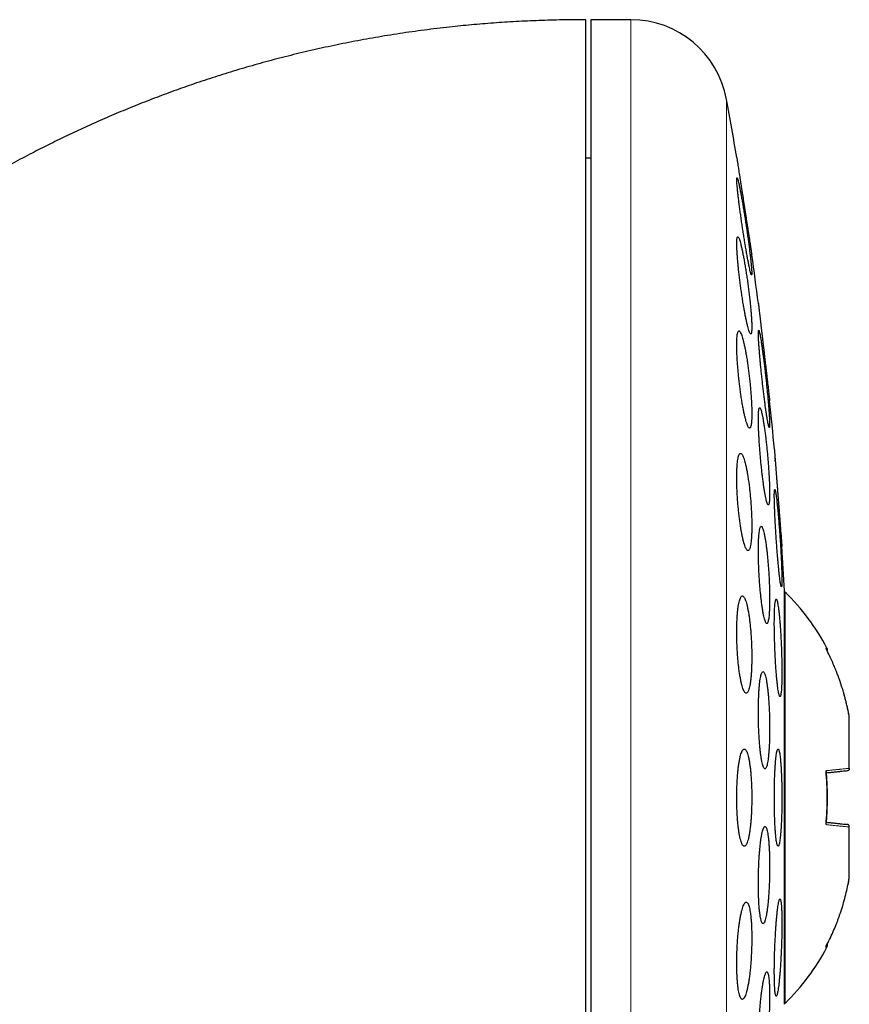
# Model space of a CAD drawing. Header units: millimetres. Extents: x 8 to 775, y 12 to 733.
# Tile 73 of 74: x 592 to 609, y 713 to 733. Entities that reach past the tile are written whole.
import ezdxf

# ---------------------------------------------------------------- set-up
doc = ezdxf.new("R2010")
doc.units = ezdxf.units.MM

msp = doc.modelspace()

# ---------------------------------------------------------------- linework, layer by layer
at = {"color": 7, "linetype": 'Continuous', "lineweight": 30}
for p, q in [((604.46, 733.199), (603.633, 733.199)), ((603.633, 733.199), (603.633, 701.199)), ((603.633, 730.349), (603.533, 730.349)), ((607.082, 727.357), (607.082, 727.362)), ((607.411, 724.357), (607.41, 724.362)), ((607.62, 712.949), (607.62, 721.449)), ((607.633, 721.43), (607.62, 721.418)), ((607.633, 712.967), (607.633, 721.43)), ((608.953, 718.854), (608.952, 718.856)), ((608.953, 718.854), (608.953, 718.855)), ((608.953, 717.802), (608.953, 718.854)), ((608.953, 717.799), (608.953, 717.802)), ((608.953, 716.595), (608.953, 716.598)), ((608.953, 715.544), (608.953, 716.595)), ((608.928, 715.414), (608.953, 715.541)), ((608.953, 715.542), (608.953, 715.544)), ((607.62, 712.979), (607.633, 712.967))]:
    msp.add_line(p, q, dxfattribs=at)
at = {"color": 252, "linetype": 'Continuous', "lineweight": 0}
for p, q in [((604.46, 701.199), (604.46, 733.199)), ((606.427, 702.838), (606.427, 731.56))]:
    msp.add_line(p, q, dxfattribs=at)
at = {"color": 7, "linetype": 'Continuous', "lineweight": 30}
for centre, radius, start, end in [((604.46, 731.199), 2, 10.3987, 90), ((528.17, 717.199), 79.564, 9.52332, 10.39867), ((528.17, 717.199), 79.564, 7.33922, 8.0659), ((528.17, 717.199), 79.564, 5.16579, 5.88928), ((528.17, 717.199), 79.564, 3.06198, 3.72116), ((604.335, 718.079), 4.702, 27.8372, 45.4484), ((604.335, 716.318), 4.702, 314.5516, 332.163)]:
    msp.add_arc(centre, radius, start, end, dxfattribs=at)
for points, knots in [([(603.533, 733.199), (603.371, 733.198), (603.049, 733.196), (602.569, 733.182), (602.098, 733.161), (601.634, 733.131), (601.178, 733.093), (600.703, 733.046), (600.212, 732.987), (599.703, 732.915), (599.206, 732.834), (598.715, 732.744), (598.231, 732.646), (597.754, 732.538), (597.288, 732.423), (596.832, 732.302), (596.385, 732.173), (595.949, 732.039), (595.523, 731.899), (595.107, 731.753), (594.701, 731.603), (594.304, 731.448), (593.916, 731.289), (593.54, 731.128), (593.175, 730.963), (592.821, 730.797), (592.475, 730.628), (592.117, 730.447), (591.748, 730.251), (591.369, 730.042), (591.001, 729.831), (590.644, 729.618), (590.298, 729.405), (589.955, 729.185), (589.616, 728.961), (589.281, 728.731), (588.958, 728.502), (588.647, 728.275), (588.346, 728.048), (588.056, 727.824), (587.778, 727.602), (587.505, 727.379), (587.24, 727.156), (586.981, 726.933), (586.733, 726.715), (586.496, 726.501), (586.269, 726.291), (586.053, 726.087), (585.846, 725.889), (585.65, 725.696), (585.463, 725.509), (585.281, 725.324), (585.1, 725.136), (584.918, 724.945), (584.736, 724.749), (584.552, 724.548), (584.365, 724.34), (584.174, 724.123), (583.968, 723.885), (583.748, 723.625), (583.513, 723.341), (583.274, 723.045), (583.032, 722.737), (582.785, 722.416), (582.535, 722.082), (582.29, 721.744), (582.049, 721.404), (581.812, 721.061), (581.574, 720.707), (581.335, 720.34), (581.094, 719.961), (580.852, 719.569), (580.61, 719.165), (580.367, 718.747), (580.124, 718.316), (579.881, 717.872), (579.64, 717.413), (579.403, 716.95), (579.173, 716.483), (578.949, 716.012), (578.726, 715.528), (578.506, 715.031), (578.295, 714.536), (578.093, 714.046), (577.9, 713.56), (577.71, 713.063), (577.523, 712.554), (577.341, 712.037), (577.163, 711.511), (576.991, 710.978), (576.822, 710.432), (576.657, 709.872), (576.495, 709.296), (576.338, 708.704), (576.186, 708.1), (576.04, 707.483), (575.9, 706.854), (575.767, 706.213), (575.646, 705.587), (575.536, 704.977), (575.437, 704.386), (575.345, 703.784), (575.258, 703.173), (575.179, 702.552), (575.106, 701.922), (575.04, 701.281), (574.984, 700.654), (574.937, 700.041), (574.897, 699.441), (574.865, 698.834), (574.839, 698.219), (574.82, 697.596), (574.809, 696.966), (574.807, 696.543), (574.806, 696.33)], [0, 0, 0, 0, 0.009367, 0.018585, 0.027658, 0.036589, 0.045384, 0.054044, 0.064084, 0.073949, 0.083642, 0.093169, 0.102724, 0.112116, 0.121347, 0.130422, 0.139344, 0.148117, 0.156744, 0.165208, 0.173533, 0.181719, 0.189769, 0.197685, 0.205331, 0.212851, 0.220246, 0.227518, 0.236015, 0.24434, 0.252494, 0.260479, 0.268295, 0.275944, 0.283936, 0.291738, 0.299349, 0.306771, 0.314003, 0.321045, 0.327897, 0.334558, 0.341332, 0.347897, 0.35425, 0.360393, 0.366324, 0.372043, 0.377548, 0.382839, 0.387915, 0.392801, 0.397792, 0.402968, 0.408021, 0.413241, 0.41863, 0.424188, 0.429917, 0.43676, 0.443834, 0.451142, 0.458686, 0.466467, 0.474489, 0.482752, 0.490542, 0.498539, 0.506745, 0.515163, 0.523795, 0.532642, 0.541707, 0.550993, 0.560501, 0.570234, 0.580194, 0.590385, 0.600206, 0.610237, 0.620478, 0.630933, 0.641604, 0.651472, 0.661521, 0.671753, 0.68217, 0.692774, 0.703372, 0.714154, 0.725121, 0.736275, 0.747852, 0.759627, 0.771603, 0.783782, 0.796166, 0.808756, 0.821554, 0.832926, 0.84446, 0.856159, 0.868023, 0.880054, 0.892253, 0.904622, 0.917162, 0.928569, 0.940117, 0.951806, 0.963638, 0.975614, 0.987734, 1, 1, 1, 1]), ([(603.533, 721.992), (603.533, 722.144), (603.533, 722.449), (603.533, 722.9), (603.533, 723.346), (603.533, 723.786), (603.533, 724.221), (603.533, 724.642), (603.533, 725.048), (603.533, 725.439), (603.533, 725.823), (603.533, 726.201), (603.533, 726.579), (603.533, 726.957), (603.533, 727.334), (603.533, 727.7), (603.533, 728.058), (603.533, 728.406), (603.533, 728.737), (603.533, 729.052), (603.533, 729.352), (603.533, 729.641), (603.533, 729.921), (603.533, 730.196), (603.533, 730.465), (603.533, 730.728), (603.533, 730.978), (603.533, 731.216), (603.533, 731.441), (603.533, 731.65), (603.533, 731.842), (603.533, 732.019), (603.533, 732.184), (603.533, 732.336), (603.533, 732.48), (603.533, 732.613), (603.533, 732.735), (603.533, 732.843), (603.533, 732.937), (603.533, 733.017), (603.533, 733.081), (603.533, 733.131), (603.533, 733.167), (603.533, 733.189), (603.533, 733.199), (603.533, 733.198), (603.533, 733.197)], [0, 0, 0, 0, 0.023724, 0.047411, 0.071081, 0.094756, 0.118457, 0.142192, 0.164539, 0.186862, 0.209179, 0.231507, 0.253865, 0.277593, 0.301282, 0.324952, 0.348626, 0.372324, 0.396057, 0.418404, 0.440727, 0.463043, 0.485372, 0.50773, 0.531458, 0.555147, 0.578817, 0.602491, 0.626188, 0.649922, 0.672269, 0.694592, 0.716908, 0.739237, 0.761595, 0.785323, 0.809012, 0.832682, 0.856355, 0.880053, 0.903784, 0.926128, 0.94845, 0.970767, 0.993098, 1, 1, 1, 1]), ([(606.637, 730.362), (606.637, 730.362), (606.637, 730.36), (606.639, 730.35), (606.642, 730.333), (606.645, 730.308), (606.65, 730.278), (606.656, 730.241), (606.662, 730.198), (606.67, 730.149), (606.678, 730.095), (606.688, 730.036), (606.698, 729.971), (606.708, 729.902), (606.719, 729.83), (606.731, 729.754), (606.743, 729.675), (606.756, 729.594), (606.769, 729.511), (606.782, 729.427), (606.795, 729.342), (606.808, 729.256), (606.821, 729.172), (606.834, 729.09), (606.847, 729.008), (606.859, 728.929), (606.87, 728.854), (606.881, 728.783), (606.892, 728.715), (606.902, 728.652), (606.91, 728.595), (606.918, 728.543), (606.926, 728.497), (606.932, 728.457), (606.937, 728.424), (606.941, 728.398), (606.944, 728.379), (606.946, 728.365), (606.946, 728.363), (606.946, 728.362)], [0, 0, 0, 0, 0.026074, 0.052148, 0.078983, 0.105819, 0.131892, 0.157965, 0.184788, 0.211611, 0.237824, 0.264038, 0.290997, 0.317956, 0.344464, 0.370971, 0.398233, 0.425495, 0.45228, 0.479065, 0.506619, 0.534173, 0.561097, 0.58802, 0.615728, 0.643437, 0.670295, 0.697154, 0.724806, 0.752458, 0.779076, 0.805693, 0.833101, 0.86051, 0.88682, 0.91313, 0.940218, 0.967306, 1, 1, 1, 1]), ([(606.642, 729.948), (606.641, 729.947), (606.638, 729.944), (606.637, 729.925), (606.637, 729.895), (606.639, 729.852), (606.643, 729.799), (606.649, 729.735), (606.657, 729.662), (606.666, 729.579), (606.677, 729.489), (606.689, 729.392), (606.703, 729.289), (606.718, 729.182), (606.733, 729.072), (606.75, 728.96), (606.767, 728.847), (606.784, 728.735), (606.802, 728.626), (606.819, 728.52), (606.837, 728.42), (606.853, 728.327), (606.869, 728.241), (606.884, 728.165), (606.897, 728.099), (606.909, 728.044), (606.92, 728.001), (606.929, 727.97), (606.936, 727.951), (606.942, 727.946), (606.945, 727.953), (606.947, 727.972), (606.946, 728.003), (606.944, 728.046), (606.94, 728.101), (606.934, 728.165), (606.926, 728.239), (606.917, 728.322), (606.906, 728.413), (606.893, 728.51), (606.88, 728.613), (606.865, 728.721), (606.849, 728.831), (606.833, 728.943), (606.816, 729.056), (606.798, 729.168), (606.781, 729.277), (606.763, 729.382), (606.746, 729.482), (606.729, 729.575), (606.714, 729.659), (606.699, 729.735), (606.685, 729.8), (606.673, 729.855), (606.663, 729.897), (606.654, 729.927), (606.647, 729.945), (606.644, 729.947), (606.642, 729.948)], [0, 0, 0, 0, 0.017577, 0.035211, 0.052788, 0.070365, 0.087998, 0.105575, 0.123173, 0.140828, 0.158427, 0.176171, 0.19397, 0.211715, 0.229663, 0.247667, 0.265616, 0.283741, 0.301922, 0.320047, 0.338241, 0.356494, 0.374688, 0.392813, 0.410997, 0.42912, 0.447066, 0.46507, 0.483015, 0.500754, 0.51855, 0.536289, 0.553885, 0.571538, 0.589134, 0.606712, 0.624345, 0.641924, 0.659613, 0.677357, 0.695047, 0.712929, 0.730867, 0.74875, 0.766826, 0.784959, 0.803035, 0.821222, 0.839467, 0.857654, 0.875816, 0.894036, 0.912198, 0.930208, 0.948277, 0.966287, 0.983144, 1, 1, 1, 1]), ([(606.658, 728.733), (606.655, 728.731), (606.65, 728.729), (606.644, 728.71), (606.639, 728.679), (606.637, 728.637), (606.637, 728.583), (606.638, 728.519), (606.642, 728.445), (606.647, 728.363), (606.654, 728.273), (606.663, 728.176), (606.673, 728.074), (606.685, 727.967), (606.698, 727.857), (606.713, 727.746), (606.728, 727.634), (606.744, 727.523), (606.761, 727.414), (606.778, 727.309), (606.796, 727.209), (606.813, 727.116), (606.831, 727.03), (606.847, 726.954), (606.864, 726.887), (606.879, 726.831), (606.893, 726.787), (606.905, 726.756), (606.917, 726.737), (606.926, 726.731), (606.934, 726.737), (606.94, 726.756), (606.944, 726.788), (606.946, 726.831), (606.947, 726.886), (606.945, 726.951), (606.941, 727.025), (606.936, 727.108), (606.929, 727.199), (606.92, 727.296), (606.91, 727.399), (606.898, 727.506), (606.884, 727.615), (606.87, 727.727), (606.855, 727.839), (606.838, 727.95), (606.821, 728.059), (606.804, 728.163), (606.787, 728.263), (606.769, 728.356), (606.752, 728.44), (606.735, 728.517), (606.719, 728.583), (606.704, 728.637), (606.69, 728.68), (606.677, 728.711), (606.667, 728.729), (606.661, 728.732), (606.658, 728.733)], [0, 0, 0, 0, 0.017619, 0.035293, 0.052911, 0.070533, 0.088211, 0.105833, 0.1234, 0.141024, 0.158592, 0.176214, 0.193891, 0.211513, 0.229299, 0.247141, 0.264928, 0.28292, 0.300969, 0.318961, 0.337112, 0.355321, 0.373472, 0.391663, 0.409913, 0.428103, 0.446196, 0.464347, 0.482439, 0.500339, 0.518296, 0.536195, 0.553895, 0.571651, 0.58935, 0.606931, 0.624568, 0.642148, 0.65974, 0.677388, 0.694981, 0.712707, 0.730489, 0.748216, 0.766144, 0.784128, 0.802056, 0.820166, 0.838333, 0.856443, 0.874637, 0.892889, 0.911082, 0.92922, 0.947417, 0.965554, 0.982777, 1, 1, 1, 1]), ([(606.946, 728.362), (606.946, 728.363), (606.946, 728.363), (606.945, 728.368), (606.945, 728.369)], [0, 0, 0, 0, 0.739037, 1, 1, 1, 1]), ([(607.082, 727.362), (607.082, 727.362), (607.082, 727.36), (607.083, 727.35), (607.085, 727.332), (607.088, 727.308), (607.092, 727.277), (607.096, 727.24), (607.101, 727.197), (607.107, 727.147), (607.113, 727.092), (607.12, 727.033), (607.127, 726.968), (607.135, 726.899), (607.144, 726.826), (607.153, 726.75), (607.162, 726.671), (607.171, 726.589), (607.181, 726.506), (607.191, 726.422), (607.201, 726.337), (607.21, 726.252), (607.22, 726.169), (607.23, 726.087), (607.239, 726.006), (607.248, 725.927), (607.257, 725.853), (607.265, 725.782), (607.273, 725.714), (607.28, 725.651), (607.287, 725.595), (607.293, 725.543), (607.298, 725.497), (607.302, 725.458), (607.306, 725.425), (607.309, 725.399), (607.312, 725.379), (607.313, 725.365), (607.313, 725.363), (607.314, 725.362)], [0, 0, 0, 0, 0.026243, 0.052486, 0.079493, 0.1065, 0.132742, 0.158984, 0.185984, 0.212984, 0.239307, 0.265629, 0.292707, 0.319785, 0.346274, 0.372764, 0.400014, 0.427264, 0.453909, 0.480555, 0.50797, 0.535385, 0.562107, 0.588829, 0.616329, 0.64383, 0.670514, 0.697199, 0.724667, 0.752134, 0.778683, 0.805232, 0.832563, 0.859893, 0.886269, 0.912645, 0.939795, 0.966946, 1, 1, 1, 1]), ([(606.682, 726.8), (606.678, 726.798), (606.671, 726.796), (606.661, 726.777), (606.652, 726.746), (606.645, 726.703), (606.641, 726.649), (606.638, 726.584), (606.637, 726.51), (606.638, 726.427), (606.64, 726.336), (606.645, 726.239), (606.652, 726.136), (606.66, 726.03), (606.67, 725.92), (606.681, 725.809), (606.694, 725.698), (606.708, 725.588), (606.723, 725.48), (606.739, 725.375), (606.756, 725.276), (606.773, 725.183), (606.79, 725.098), (606.808, 725.022), (606.825, 724.955), (606.842, 724.899), (606.858, 724.855), (606.874, 724.823), (606.888, 724.804), (606.901, 724.798), (606.913, 724.804), (606.923, 724.823), (606.932, 724.855), (606.938, 724.899), (606.943, 724.954), (606.946, 725.02), (606.947, 725.095), (606.946, 725.178), (606.943, 725.269), (606.938, 725.367), (606.931, 725.47), (606.923, 725.577), (606.913, 725.686), (606.902, 725.797), (606.889, 725.909), (606.875, 726.019), (606.86, 726.127), (606.844, 726.231), (606.827, 726.329), (606.81, 726.422), (606.792, 726.506), (606.775, 726.582), (606.757, 726.648), (606.74, 726.703), (606.724, 726.747), (606.709, 726.777), (606.695, 726.796), (606.686, 726.798), (606.682, 726.8)], [0, 0, 0, 0, 0.01773, 0.035517, 0.053246, 0.070982, 0.088776, 0.106512, 0.124131, 0.141808, 0.159427, 0.176995, 0.194619, 0.212188, 0.229839, 0.247546, 0.265198, 0.28303, 0.300918, 0.318752, 0.336787, 0.354879, 0.372915, 0.391087, 0.409317, 0.427489, 0.44567, 0.463909, 0.482088, 0.500143, 0.518256, 0.53631, 0.554161, 0.57207, 0.58992, 0.607583, 0.625303, 0.642965, 0.660536, 0.678163, 0.695735, 0.713348, 0.731016, 0.74863, 0.766399, 0.784224, 0.801994, 0.819968, 0.837998, 0.855972, 0.874112, 0.89231, 0.91045, 0.928644, 0.946896, 0.965088, 0.982544, 1, 1, 1, 1]), ([(607.089, 726.81), (607.087, 726.808), (607.085, 726.806), (607.082, 726.787), (607.081, 726.756), (607.082, 726.713), (607.084, 726.659), (607.087, 726.595), (607.092, 726.52), (607.098, 726.437), (607.106, 726.347), (607.114, 726.249), (607.124, 726.146), (607.134, 726.038), (607.145, 725.927), (607.157, 725.815), (607.17, 725.703), (607.183, 725.592), (607.196, 725.483), (607.209, 725.378), (607.222, 725.279), (607.234, 725.186), (607.247, 725.101), (607.258, 725.026), (607.269, 724.96), (607.279, 724.906), (607.288, 724.863), (607.295, 724.832), (607.302, 724.813), (607.307, 724.808), (607.311, 724.815), (607.313, 724.834), (607.314, 724.866), (607.313, 724.909), (607.311, 724.964), (607.308, 725.029), (607.303, 725.104), (607.297, 725.187), (607.289, 725.279), (607.281, 725.377), (607.271, 725.481), (607.26, 725.588), (607.249, 725.699), (607.237, 725.811), (607.225, 725.924), (607.212, 726.035), (607.199, 726.143), (607.186, 726.248), (607.173, 726.347), (607.16, 726.439), (607.148, 726.523), (607.136, 726.598), (607.125, 726.663), (607.116, 726.717), (607.107, 726.759), (607.099, 726.789), (607.093, 726.806), (607.09, 726.809), (607.089, 726.81)], [0, 0, 0, 0, 0.017711, 0.035478, 0.053189, 0.0709, 0.088668, 0.10638, 0.124089, 0.141855, 0.159564, 0.177341, 0.195174, 0.212952, 0.230841, 0.248786, 0.266676, 0.284673, 0.302727, 0.320724, 0.338778, 0.35689, 0.374944, 0.392978, 0.41107, 0.429103, 0.447049, 0.465052, 0.482997, 0.500824, 0.518709, 0.536537, 0.554271, 0.572061, 0.589795, 0.607498, 0.625258, 0.642962, 0.660711, 0.678517, 0.696267, 0.714119, 0.732027, 0.749879, 0.767845, 0.785868, 0.803834, 0.821878, 0.839979, 0.858023, 0.876072, 0.894179, 0.912227, 0.930206, 0.948243, 0.966222, 0.983111, 1, 1, 1, 1]), ([(607.305, 725.436), (607.305, 725.44), (607.304, 725.445), (607.303, 725.451), (607.303, 725.453)], [0, 0, 0, 0, 0.769945, 1, 1, 1, 1]), ([(607.314, 725.362), (607.313, 725.363), (607.313, 725.364), (607.312, 725.375), (607.311, 725.386), (607.31, 725.395), (607.31, 725.396)], [0, 0, 0, 0, 0.317196, 0.634392, 0.960825, 1, 1, 1, 1]), ([(607.109, 725.218), (607.106, 725.217), (607.101, 725.215), (607.094, 725.195), (607.089, 725.165), (607.085, 725.122), (607.082, 725.067), (607.081, 725.003), (607.082, 724.928), (607.084, 724.844), (607.087, 724.753), (607.092, 724.656), (607.098, 724.552), (607.105, 724.445), (607.113, 724.335), (607.123, 724.223), (607.133, 724.111), (607.144, 724), (607.156, 723.892), (607.168, 723.788), (607.181, 723.689), (607.194, 723.597), (607.207, 723.512), (607.22, 723.436), (607.233, 723.371), (607.245, 723.316), (607.257, 723.272), (607.268, 723.241), (607.278, 723.222), (607.287, 723.216), (607.295, 723.223), (607.301, 723.243), (607.306, 723.275), (607.31, 723.318), (607.313, 723.373), (607.314, 723.439), (607.313, 723.514), (607.311, 723.598), (607.308, 723.69), (607.303, 723.788), (607.297, 723.891), (607.29, 723.999), (607.282, 724.109), (607.272, 724.221), (607.262, 724.333), (607.25, 724.443), (607.239, 724.551), (607.226, 724.655), (607.213, 724.754), (607.2, 724.846), (607.187, 724.93), (607.174, 725.005), (607.161, 725.07), (607.149, 725.124), (607.137, 725.167), (607.127, 725.197), (607.117, 725.215), (607.112, 725.217), (607.109, 725.218)], [0, 0, 0, 0, 0.01777, 0.035596, 0.053366, 0.071139, 0.088969, 0.106741, 0.124459, 0.142232, 0.15995, 0.177658, 0.195422, 0.213131, 0.230905, 0.248734, 0.266508, 0.284393, 0.302334, 0.320219, 0.338213, 0.356264, 0.374258, 0.392312, 0.410423, 0.428476, 0.446512, 0.464606, 0.482641, 0.50059, 0.518598, 0.536546, 0.554378, 0.572267, 0.590099, 0.607835, 0.625628, 0.643364, 0.661067, 0.678827, 0.69653, 0.714277, 0.73208, 0.749827, 0.767675, 0.785578, 0.803426, 0.821389, 0.839408, 0.857371, 0.875413, 0.893512, 0.911554, 0.929604, 0.947712, 0.965762, 0.982881, 1, 1, 1, 1]), ([(607.41, 724.362), (607.41, 724.362), (607.41, 724.36), (607.411, 724.35), (607.413, 724.332), (607.415, 724.308), (607.417, 724.277), (607.42, 724.239), (607.423, 724.196), (607.427, 724.146), (607.431, 724.091), (607.436, 724.031), (607.441, 723.966), (607.447, 723.896), (607.452, 723.823), (607.458, 723.747), (607.464, 723.667), (607.471, 723.586), (607.477, 723.503), (607.484, 723.419), (607.49, 723.334), (607.497, 723.25), (607.503, 723.166), (607.51, 723.084), (607.516, 723.004), (607.522, 722.926), (607.528, 722.851), (607.533, 722.781), (607.538, 722.714), (607.543, 722.651), (607.548, 722.595), (607.552, 722.543), (607.555, 722.497), (607.558, 722.458), (607.561, 722.425), (607.563, 722.399), (607.564, 722.379), (607.565, 722.365), (607.566, 722.363), (607.566, 722.362)], [0, 0, 0, 0, 0.026363, 0.052727, 0.079857, 0.106987, 0.13335, 0.159713, 0.18684, 0.213967, 0.240367, 0.266767, 0.293929, 0.321091, 0.347567, 0.374042, 0.401282, 0.428522, 0.455068, 0.481613, 0.508928, 0.536242, 0.562822, 0.589401, 0.616754, 0.644106, 0.670668, 0.697231, 0.724568, 0.751906, 0.778407, 0.804908, 0.832184, 0.85946, 0.885883, 0.912307, 0.939502, 0.966696, 1, 1, 1, 1]), ([(606.714, 724.28), (606.709, 724.279), (606.7, 724.277), (606.686, 724.257), (606.674, 724.226), (606.664, 724.183), (606.655, 724.128), (606.647, 724.063), (606.642, 723.987), (606.638, 723.903), (606.637, 723.812), (606.637, 723.714), (606.639, 723.611), (606.643, 723.504), (606.649, 723.394), (606.657, 723.283), (606.667, 723.172), (606.678, 723.062), (606.69, 722.955), (606.704, 722.852), (606.718, 722.753), (606.734, 722.661), (606.751, 722.577), (606.768, 722.501), (606.785, 722.435), (606.803, 722.38), (606.82, 722.336), (606.837, 722.304), (606.854, 722.285), (606.869, 722.278), (606.884, 722.285), (606.898, 722.304), (606.91, 722.337), (606.92, 722.381), (606.929, 722.436), (606.936, 722.503), (606.942, 722.579), (606.945, 722.663), (606.947, 722.755), (606.946, 722.853), (606.944, 722.957), (606.939, 723.064), (606.933, 723.174), (606.926, 723.285), (606.916, 723.396), (606.905, 723.506), (606.893, 723.613), (606.879, 723.716), (606.864, 723.814), (606.848, 723.905), (606.832, 723.989), (606.815, 724.064), (606.797, 724.13), (606.78, 724.184), (606.762, 724.228), (606.745, 724.258), (606.729, 724.277), (606.719, 724.279), (606.714, 724.28)], [0, 0, 0, 0, 0.017883, 0.035822, 0.053704, 0.071595, 0.089543, 0.107432, 0.125172, 0.14297, 0.16071, 0.178305, 0.195957, 0.213553, 0.231129, 0.248761, 0.266337, 0.284024, 0.301767, 0.319455, 0.337337, 0.355274, 0.373157, 0.391233, 0.409367, 0.427443, 0.445631, 0.463875, 0.482062, 0.500224, 0.518444, 0.536605, 0.554616, 0.572685, 0.590694, 0.608496, 0.626356, 0.644158, 0.661788, 0.679475, 0.697105, 0.714673, 0.732298, 0.749867, 0.767509, 0.785205, 0.802847, 0.820663, 0.838535, 0.856352, 0.874371, 0.892448, 0.910468, 0.928632, 0.946855, 0.965019, 0.98251, 1, 1, 1, 1]), ([(607.426, 724.162), (607.425, 724.168), (607.425, 724.178), (607.424, 724.185), (607.424, 724.188)], [0, 0, 0, 0, 0.665894, 1, 1, 1, 1]), ([(607.43, 724.111), (607.429, 724.117), (607.429, 724.126), (607.428, 724.134), (607.428, 724.137)], [0, 0, 0, 0, 0.679719, 1, 1, 1, 1]), ([(607.421, 723.537), (607.419, 723.535), (607.417, 723.533), (607.414, 723.513), (607.411, 723.483), (607.41, 723.439), (607.41, 723.385), (607.411, 723.32), (607.413, 723.245), (607.416, 723.161), (607.419, 723.07), (607.424, 722.972), (607.429, 722.868), (607.435, 722.76), (607.442, 722.649), (607.449, 722.537), (607.457, 722.425), (607.465, 722.314), (607.474, 722.206), (607.482, 722.101), (607.491, 722.003), (607.5, 721.911), (607.508, 721.827), (607.517, 721.752), (607.525, 721.686), (607.532, 721.632), (607.539, 721.589), (607.545, 721.559), (607.551, 721.54), (607.556, 721.535), (607.56, 721.542), (607.563, 721.561), (607.565, 721.593), (607.566, 721.637), (607.566, 721.692), (607.565, 721.758), (607.563, 721.833), (607.56, 721.917), (607.557, 722.009), (607.552, 722.108), (607.547, 722.212), (607.541, 722.32), (607.534, 722.431), (607.527, 722.543), (607.519, 722.655), (607.51, 722.766), (607.502, 722.874), (607.493, 722.978), (607.485, 723.076), (607.476, 723.168), (607.467, 723.251), (607.459, 723.326), (607.451, 723.391), (607.443, 723.444), (607.437, 723.486), (607.43, 723.515), (607.425, 723.533), (607.422, 723.535), (607.421, 723.537)], [0, 0, 0, 0, 0.017812, 0.035681, 0.053494, 0.071307, 0.089177, 0.10699, 0.124789, 0.142645, 0.160445, 0.178258, 0.196129, 0.213942, 0.231799, 0.249712, 0.267569, 0.285478, 0.303444, 0.321353, 0.339302, 0.357308, 0.375256, 0.393214, 0.411229, 0.429187, 0.447119, 0.465108, 0.48304, 0.500923, 0.518864, 0.536746, 0.554579, 0.572468, 0.590301, 0.608103, 0.625962, 0.643765, 0.66157, 0.679433, 0.697239, 0.715079, 0.732977, 0.750818, 0.768711, 0.786661, 0.804554, 0.822493, 0.840489, 0.858427, 0.876386, 0.894402, 0.912361, 0.930304, 0.948305, 0.966249, 0.983124, 1, 1, 1, 1]), ([(607.14, 722.78), (607.136, 722.779), (607.129, 722.777), (607.119, 722.757), (607.109, 722.726), (607.102, 722.683), (607.095, 722.628), (607.089, 722.563), (607.085, 722.488), (607.083, 722.403), (607.081, 722.312), (607.082, 722.213), (607.083, 722.11), (607.087, 722.002), (607.091, 721.892), (607.097, 721.78), (607.104, 721.669), (607.112, 721.559), (607.122, 721.451), (607.132, 721.347), (607.143, 721.249), (607.155, 721.157), (607.167, 721.073), (607.18, 720.998), (607.193, 720.932), (607.206, 720.878), (607.219, 720.834), (607.232, 720.803), (607.244, 720.784), (607.256, 720.778), (607.267, 720.785), (607.277, 720.805), (607.286, 720.837), (607.294, 720.881), (607.301, 720.936), (607.306, 721.003), (607.31, 721.078), (607.313, 721.163), (607.314, 721.255), (607.313, 721.354), (607.312, 721.458), (607.308, 721.566), (607.304, 721.676), (607.298, 721.788), (607.291, 721.899), (607.282, 722.009), (607.273, 722.117), (607.263, 722.22), (607.251, 722.318), (607.24, 722.409), (607.227, 722.493), (607.214, 722.568), (607.201, 722.632), (607.188, 722.686), (607.175, 722.729), (607.163, 722.759), (607.151, 722.777), (607.143, 722.779), (607.14, 722.78)], [0, 0, 0, 0, 0.017881, 0.035818, 0.053698, 0.071583, 0.089525, 0.107409, 0.125209, 0.143067, 0.160866, 0.178585, 0.19636, 0.214079, 0.231786, 0.24955, 0.267258, 0.285029, 0.302856, 0.320627, 0.338509, 0.356447, 0.374329, 0.39232, 0.410369, 0.42836, 0.446413, 0.464523, 0.482575, 0.500613, 0.518708, 0.536745, 0.554698, 0.572708, 0.59066, 0.608495, 0.626387, 0.644222, 0.66196, 0.679755, 0.697493, 0.715196, 0.732955, 0.750659, 0.768403, 0.786204, 0.803949, 0.821793, 0.839694, 0.857539, 0.875498, 0.893515, 0.911475, 0.929515, 0.947613, 0.965654, 0.982827, 1, 1, 1, 1]), ([(607.557, 722.47), (607.557, 722.475), (607.556, 722.482), (607.556, 722.49), (607.556, 722.492)], [0, 0, 0, 0, 0.759921, 1, 1, 1, 1]), ([(607.566, 722.362), (607.566, 722.363), (607.566, 722.364), (607.565, 722.375), (607.563, 722.392), (607.561, 722.417), (607.56, 722.438), (607.559, 722.452), (607.559, 722.453)], [0, 0, 0, 0, 0.1931607, 0.3863215, 0.5851, 0.7838787, 0.9770372, 1, 1, 1, 1]), ([(603.533, 701.202), (603.533, 701.206), (603.533, 701.215), (603.533, 701.245), (603.533, 701.287), (603.533, 701.343), (603.533, 701.412), (603.533, 701.495), (603.533, 701.591), (603.533, 701.7), (603.533, 701.822), (603.533, 701.957), (603.533, 702.105), (603.533, 702.265), (603.533, 702.438), (603.533, 702.623), (603.533, 702.821), (603.533, 703.031), (603.533, 703.253), (603.533, 703.486), (603.533, 703.731), (603.533, 703.986), (603.533, 704.253), (603.533, 704.531), (603.533, 704.82), (603.533, 705.12), (603.533, 705.43), (603.533, 705.749), (603.533, 706.078), (603.533, 706.416), (603.533, 706.762), (603.533, 707.118), (603.533, 707.483), (603.533, 707.856), (603.533, 708.237), (603.533, 708.626), (603.533, 709.021), (603.533, 709.422), (603.533, 709.83), (603.533, 710.244), (603.533, 710.665), (603.533, 711.092), (603.533, 711.525), (603.533, 711.961), (603.533, 712.401), (603.533, 712.845), (603.533, 713.292), (603.533, 713.743), (603.533, 714.198), (603.533, 714.656), (603.533, 715.116), (603.533, 715.577), (603.533, 716.039), (603.533, 716.501), (603.533, 716.964), (603.533, 717.427), (603.533, 717.891), (603.533, 718.355), (603.533, 718.818), (603.533, 719.279), (603.533, 719.738), (603.533, 720.194), (603.533, 720.648), (603.533, 721.099), (603.533, 721.547), (603.533, 721.844), (603.533, 721.992)], [0, 0, 0, 0, 0.015673, 0.031306, 0.046912, 0.062505, 0.078096, 0.093701, 0.109331, 0.125, 0.140675, 0.15631, 0.171917, 0.187509, 0.203101, 0.218704, 0.234333, 0.25, 0.265675, 0.28131, 0.296917, 0.312509, 0.328101, 0.343704, 0.359333, 0.375, 0.390675, 0.40631, 0.421917, 0.437509, 0.453101, 0.468704, 0.484333, 0.5, 0.515675, 0.53131, 0.546917, 0.562509, 0.578101, 0.593704, 0.609333, 0.625, 0.640675, 0.65631, 0.671917, 0.687509, 0.703101, 0.718704, 0.734333, 0.75, 0.765675, 0.78131, 0.796917, 0.812509, 0.828101, 0.843704, 0.859333, 0.875, 0.890673, 0.906306, 0.921912, 0.937505, 0.953096, 0.968701, 0.984331, 1, 1, 1, 1]), ([(606.752, 721.347), (606.746, 721.346), (606.735, 721.343), (606.719, 721.323), (606.704, 721.292), (606.69, 721.248), (606.678, 721.193), (606.666, 721.127), (606.657, 721.05), (606.649, 720.966), (606.643, 720.873), (606.639, 720.774), (606.637, 720.67), (606.637, 720.562), (606.639, 720.452), (606.642, 720.341), (606.648, 720.23), (606.655, 720.12), (606.664, 720.014), (606.674, 719.911), (606.686, 719.813), (606.7, 719.723), (606.714, 719.639), (606.73, 719.564), (606.746, 719.499), (606.763, 719.444), (606.78, 719.401), (606.798, 719.37), (606.815, 719.351), (606.832, 719.345), (606.849, 719.352), (606.865, 719.371), (606.88, 719.404), (606.894, 719.448), (606.907, 719.505), (606.918, 719.572), (606.927, 719.648), (606.935, 719.734), (606.94, 719.827), (606.944, 719.926), (606.946, 720.03), (606.946, 720.138), (606.945, 720.248), (606.941, 720.36), (606.935, 720.471), (606.928, 720.58), (606.919, 720.687), (606.908, 720.789), (606.896, 720.886), (606.883, 720.977), (606.868, 721.06), (606.853, 721.134), (606.837, 721.199), (606.82, 721.252), (606.802, 721.295), (606.785, 721.325), (606.768, 721.343), (606.757, 721.346), (606.752, 721.347)], [0, 0, 0, 0, 0.018035, 0.036127, 0.054162, 0.072204, 0.090304, 0.108345, 0.126243, 0.144199, 0.162096, 0.179792, 0.197546, 0.215243, 0.232821, 0.250456, 0.268034, 0.285626, 0.303273, 0.320866, 0.338595, 0.356379, 0.374109, 0.392041, 0.410029, 0.427961, 0.446075, 0.464245, 0.482359, 0.500553, 0.518805, 0.536999, 0.555134, 0.573328, 0.591462, 0.609424, 0.627445, 0.645407, 0.663161, 0.680972, 0.698726, 0.716329, 0.733989, 0.751593, 0.769167, 0.786797, 0.804372, 0.822048, 0.83978, 0.857457, 0.875322, 0.893243, 0.91111, 0.929172, 0.947292, 0.965355, 0.982678, 1, 1, 1, 1]), ([(607.449, 721.28), (607.447, 721.279), (607.442, 721.277), (607.435, 721.257), (607.429, 721.226), (607.424, 721.183), (607.419, 721.128), (607.415, 721.063), (607.413, 720.988), (607.411, 720.904), (607.41, 720.812), (607.41, 720.713), (607.412, 720.609), (607.414, 720.501), (607.417, 720.391), (607.421, 720.278), (607.425, 720.166), (607.431, 720.056), (607.437, 719.948), (607.444, 719.844), (607.452, 719.746), (607.46, 719.654), (607.468, 719.57), (607.477, 719.495), (607.485, 719.43), (607.494, 719.376), (607.503, 719.333), (607.511, 719.303), (607.52, 719.284), (607.527, 719.278), (607.535, 719.285), (607.541, 719.305), (607.547, 719.337), (607.553, 719.381), (607.557, 719.436), (607.561, 719.503), (607.563, 719.578), (607.565, 719.663), (607.566, 719.755), (607.566, 719.854), (607.564, 719.958), (607.562, 720.067), (607.559, 720.177), (607.555, 720.29), (607.55, 720.402), (607.545, 720.512), (607.538, 720.62), (607.531, 720.723), (607.524, 720.821), (607.516, 720.912), (607.507, 720.996), (607.499, 721.07), (607.49, 721.134), (607.481, 721.188), (607.473, 721.23), (607.464, 721.259), (607.456, 721.277), (607.452, 721.279), (607.449, 721.28)], [0, 0, 0, 0, 0.017879, 0.035816, 0.053695, 0.071576, 0.089515, 0.107396, 0.125239, 0.14314, 0.160983, 0.178789, 0.196653, 0.214459, 0.232261, 0.250119, 0.267921, 0.285751, 0.303638, 0.321469, 0.339349, 0.357286, 0.375167, 0.393097, 0.411083, 0.429013, 0.446971, 0.464985, 0.482942, 0.500892, 0.5189, 0.53685, 0.554761, 0.57273, 0.590642, 0.608501, 0.626417, 0.644276, 0.662091, 0.679963, 0.697778, 0.715578, 0.733434, 0.751234, 0.769052, 0.786927, 0.804745, 0.822609, 0.840529, 0.858393, 0.876309, 0.894282, 0.912197, 0.930149, 0.948158, 0.96611, 0.983055, 1, 1, 1, 1]), ([(608.953, 718.856), (608.947, 718.889), (608.934, 718.957), (608.914, 719.055), (608.892, 719.147), (608.871, 719.23), (608.852, 719.303), (608.834, 719.366), (608.818, 719.421), (608.803, 719.468), (608.787, 719.518), (608.768, 719.577), (608.743, 719.648), (608.713, 719.729), (608.677, 719.821), (608.635, 719.923), (608.586, 720.034), (608.532, 720.147), (608.494, 720.221), (608.476, 720.256)], [0, 0, 0, 0, 0.0684757, 0.1384546, 0.2021953, 0.2596821, 0.3108961, 0.3550701, 0.3931533, 0.4251263, 0.4560674, 0.4987388, 0.5494249, 0.6079742, 0.6743436, 0.7485037, 0.8304416, 0.9201677, 1, 1, 1, 1]), ([(608.495, 720.218), (608.496, 720.219), (608.5, 720.223), (608.504, 720.232), (608.504, 720.244), (608.5, 720.259), (608.495, 720.269), (608.493, 720.275)], [0, 0, 0, 0, 0.084647, 0.257465, 0.45388, 0.695804, 1, 1, 1, 1]), ([(608.953, 718.856), (608.947, 718.889), (608.934, 718.957), (608.914, 719.055), (608.892, 719.147), (608.872, 719.23), (608.852, 719.303), (608.834, 719.366), (608.818, 719.421), (608.803, 719.468), (608.787, 719.518), (608.768, 719.577), (608.743, 719.648), (608.713, 719.729), (608.677, 719.821), (608.635, 719.923), (608.586, 720.034), (608.539, 720.134), (608.507, 720.196), (608.495, 720.218)], [0, 0, 0, 0, 0.070541, 0.142617, 0.208271, 0.267484, 0.320235, 0.365735, 0.404961, 0.437892, 0.469755, 0.513695, 0.565887, 0.626178, 0.694523, 0.770894, 0.855277, 0.947683, 1, 1, 1, 1]), ([(607.178, 719.79), (607.173, 719.789), (607.165, 719.786), (607.152, 719.766), (607.141, 719.735), (607.13, 719.691), (607.119, 719.636), (607.11, 719.57), (607.102, 719.495), (607.095, 719.41), (607.09, 719.317), (607.086, 719.218), (607.083, 719.114), (607.081, 719.006), (607.082, 718.895), (607.083, 718.783), (607.086, 718.672), (607.091, 718.562), (607.097, 718.454), (607.104, 718.351), (607.112, 718.254), (607.121, 718.162), (607.131, 718.079), (607.142, 718.005), (607.154, 717.94), (607.167, 717.886), (607.179, 717.843), (607.192, 717.812), (607.205, 717.793), (607.218, 717.788), (607.231, 717.795), (607.244, 717.814), (607.255, 717.847), (607.266, 717.891), (607.277, 717.947), (607.286, 718.014), (607.294, 718.09), (607.3, 718.175), (607.306, 718.268), (607.31, 718.368), (607.313, 718.472), (607.314, 718.581), (607.313, 718.691), (607.312, 718.803), (607.309, 718.915), (607.304, 719.025), (607.298, 719.132), (607.291, 719.235), (607.283, 719.332), (607.274, 719.423), (607.263, 719.506), (607.252, 719.579), (607.24, 719.644), (607.228, 719.697), (607.215, 719.739), (607.202, 719.769), (607.19, 719.787), (607.182, 719.789), (607.178, 719.79)], [0, 0, 0, 0, 0.017991, 0.036039, 0.054029, 0.072023, 0.090075, 0.108069, 0.125989, 0.143967, 0.161886, 0.179689, 0.197549, 0.215351, 0.233071, 0.250847, 0.268567, 0.286274, 0.304037, 0.321744, 0.339513, 0.357338, 0.375107, 0.392986, 0.410921, 0.428801, 0.44679, 0.464836, 0.482826, 0.500878, 0.518987, 0.537039, 0.555078, 0.573175, 0.591213, 0.609168, 0.62718, 0.645135, 0.662972, 0.680867, 0.698705, 0.716444, 0.734241, 0.75198, 0.769683, 0.787443, 0.805146, 0.822889, 0.840688, 0.858431, 0.876273, 0.894171, 0.912013, 0.92997, 0.947984, 0.965942, 0.982971, 1, 1, 1, 1]), ([(606.792, 718.199), (606.786, 718.197), (606.774, 718.195), (606.757, 718.175), (606.74, 718.143), (606.724, 718.099), (606.708, 718.043), (606.694, 717.977), (606.681, 717.9), (606.669, 717.814), (606.659, 717.721), (606.651, 717.621), (606.645, 717.516), (606.64, 717.408), (606.637, 717.297), (606.637, 717.185), (606.638, 717.073), (606.641, 716.964), (606.646, 716.857), (606.653, 716.755), (606.661, 716.658), (606.671, 716.568), (606.683, 716.485), (606.696, 716.412), (606.71, 716.347), (606.725, 716.294), (606.741, 716.251), (606.758, 716.221), (606.775, 716.202), (606.793, 716.197), (606.81, 716.204), (606.828, 716.224), (606.845, 716.256), (606.861, 716.301), (606.876, 716.358), (606.89, 716.425), (606.903, 716.502), (606.915, 716.589), (606.925, 716.682), (606.933, 716.783), (606.939, 716.888), (606.943, 716.997), (606.946, 717.108), (606.947, 717.22), (606.945, 717.331), (606.942, 717.44), (606.937, 717.547), (606.93, 717.649), (606.922, 717.745), (606.911, 717.835), (606.9, 717.917), (606.887, 717.99), (606.873, 718.054), (606.857, 718.106), (606.841, 718.148), (606.825, 718.177), (606.808, 718.195), (606.797, 718.197), (606.792, 718.199)], [0, 0, 0, 0, 0.018146, 0.036349, 0.054494, 0.072645, 0.090853, 0.109002, 0.127054, 0.145164, 0.163214, 0.18106, 0.198965, 0.216811, 0.234469, 0.252184, 0.269842, 0.287411, 0.305035, 0.322605, 0.34022, 0.35789, 0.375506, 0.39328, 0.411111, 0.428886, 0.446867, 0.464904, 0.482885, 0.50103, 0.519232, 0.537376, 0.555569, 0.57382, 0.592012, 0.610114, 0.628274, 0.646375, 0.664287, 0.682257, 0.700168, 0.717878, 0.735645, 0.753354, 0.770938, 0.788578, 0.806163, 0.82375, 0.841393, 0.858982, 0.876698, 0.894469, 0.912187, 0.930102, 0.948074, 0.96599, 0.982995, 1, 1, 1, 1]), ([(607.488, 718.199), (607.485, 718.197), (607.479, 718.195), (607.471, 718.175), (607.462, 718.144), (607.454, 718.1), (607.446, 718.046), (607.439, 717.98), (607.433, 717.904), (607.427, 717.82), (607.422, 717.728), (607.418, 717.628), (607.414, 717.524), (607.412, 717.416), (607.411, 717.305), (607.41, 717.192), (607.411, 717.08), (607.412, 716.97), (607.415, 716.862), (607.418, 716.758), (607.422, 716.661), (607.427, 716.569), (607.433, 716.486), (607.44, 716.412), (607.447, 716.347), (607.455, 716.293), (607.463, 716.251), (607.471, 716.22), (607.48, 716.202), (607.489, 716.197), (607.497, 716.204), (607.506, 716.223), (607.514, 716.256), (607.522, 716.3), (607.53, 716.355), (607.537, 716.422), (607.544, 716.498), (607.549, 716.583), (607.554, 716.676), (607.559, 716.775), (607.562, 716.88), (607.564, 716.988), (607.565, 717.1), (607.566, 717.212), (607.565, 717.324), (607.564, 717.434), (607.561, 717.542), (607.558, 717.645), (607.553, 717.743), (607.548, 717.833), (607.542, 717.916), (607.536, 717.99), (607.529, 718.054), (607.521, 718.107), (607.513, 718.149), (607.505, 718.178), (607.496, 718.195), (607.491, 718.197), (607.488, 718.199)], [0, 0, 0, 0, 0.017946, 0.035949, 0.053895, 0.071843, 0.089847, 0.107794, 0.125717, 0.143698, 0.16162, 0.179492, 0.19742, 0.215291, 0.233115, 0.250995, 0.268818, 0.286618, 0.304475, 0.322275, 0.340086, 0.357953, 0.375764, 0.393616, 0.411524, 0.429376, 0.447281, 0.465242, 0.483147, 0.501093, 0.519096, 0.537042, 0.555001, 0.573016, 0.590975, 0.60891, 0.626904, 0.644839, 0.662727, 0.680672, 0.69856, 0.716397, 0.73429, 0.752127, 0.769931, 0.787791, 0.805595, 0.823399, 0.84126, 0.859064, 0.8769, 0.894794, 0.912631, 0.930519, 0.948464, 0.966352, 0.983176, 1, 1, 1, 1]), ([(608.467, 717.752), (608.473, 717.746), (608.48, 717.736), (608.48, 717.726), (608.48, 717.724)], [0, 0, 0, 0, 0.724483, 1, 1, 1, 1]), ([(608.481, 716.673), (608.483, 716.696), (608.488, 716.749), (608.493, 716.83), (608.497, 716.912), (608.5, 716.979), (608.501, 717.033), (608.502, 717.075), (608.503, 717.112), (608.504, 717.153), (608.504, 717.203), (608.503, 717.269), (608.502, 717.345), (608.499, 717.433), (608.495, 717.532), (608.489, 717.63), (608.483, 717.695), (608.481, 717.724)], [0, 0, 0, 0, 0.064388, 0.152737, 0.230854, 0.298691, 0.344758, 0.384451, 0.417765, 0.449867, 0.50109, 0.563136, 0.635938, 0.719461, 0.813671, 0.918548, 1, 1, 1, 1]), ([(608.909, 717.749), (608.893, 717.747), (608.863, 717.744), (608.803, 717.738), (608.733, 717.73), (608.651, 717.722), (608.568, 717.713), (608.508, 717.707), (608.483, 717.704)], [0, 0, 0, 0, 0.176752, 0.352173, 0.526691, 0.700746, 0.874778, 1, 1, 1, 1]), ([(608.953, 717.799), (608.953, 717.792), (608.953, 717.782), (608.948, 717.771), (608.943, 717.764), (608.936, 717.758), (608.925, 717.751), (608.915, 717.75), (608.909, 717.749)], [0, 0, 0, 0, 0.266061, 0.382306, 0.49341, 0.605286, 0.723885, 1, 1, 1, 1]), ([(608.467, 716.645), (608.473, 716.652), (608.48, 716.661), (608.48, 716.671), (608.48, 716.673)], [0, 0, 0, 0, 0.725684, 1, 1, 1, 1]), ([(608.483, 716.693), (608.508, 716.69), (608.568, 716.684), (608.651, 716.675), (608.733, 716.667), (608.803, 716.659), (608.863, 716.653), (608.893, 716.65), (608.909, 716.648)], [0, 0, 0, 0, 0.125095, 0.299152, 0.473232, 0.647776, 0.823222, 1, 1, 1, 1]), ([(608.953, 716.599), (608.953, 716.605), (608.953, 716.615), (608.948, 716.626), (608.943, 716.634), (608.936, 716.639), (608.925, 716.646), (608.915, 716.647), (608.909, 716.648)], [0, 0, 0, 0, 0.265216, 0.381301, 0.492334, 0.604217, 0.722945, 1, 1, 1, 1]), ([(607.218, 716.607), (607.213, 716.606), (607.205, 716.603), (607.192, 716.584), (607.179, 716.552), (607.166, 716.508), (607.153, 716.453), (607.141, 716.387), (607.13, 716.311), (607.12, 716.226), (607.111, 716.133), (607.103, 716.033), (607.096, 715.928), (607.09, 715.82), (607.086, 715.708), (607.083, 715.596), (607.082, 715.484), (607.082, 715.373), (607.083, 715.266), (607.086, 715.163), (607.09, 715.066), (607.096, 714.975), (607.103, 714.892), (607.111, 714.819), (607.12, 714.755), (607.131, 714.701), (607.142, 714.659), (607.153, 714.629), (607.166, 714.611), (607.178, 714.605), (607.191, 714.613), (607.205, 714.632), (607.218, 714.665), (607.23, 714.709), (607.243, 714.765), (607.255, 714.832), (607.266, 714.909), (607.276, 714.994), (607.285, 715.088), (607.293, 715.188), (607.3, 715.293), (607.305, 715.402), (607.31, 715.514), (607.312, 715.626), (607.314, 715.738), (607.313, 715.848), (607.312, 715.955), (607.309, 716.058), (607.304, 716.155), (607.299, 716.245), (607.292, 716.327), (607.284, 716.4), (607.274, 716.464), (607.264, 716.516), (607.253, 716.558), (607.241, 716.587), (607.23, 716.604), (607.222, 716.606), (607.218, 716.607)], [0, 0, 0, 0, 0.018049, 0.036155, 0.054203, 0.072253, 0.09036, 0.10841, 0.126431, 0.14451, 0.162531, 0.180453, 0.198434, 0.216356, 0.234162, 0.252024, 0.269829, 0.28755, 0.305328, 0.323049, 0.340755, 0.358518, 0.376224, 0.393991, 0.411814, 0.429581, 0.447457, 0.465389, 0.483266, 0.501253, 0.519297, 0.537284, 0.555335, 0.573444, 0.591496, 0.609536, 0.627634, 0.645673, 0.66363, 0.681646, 0.699602, 0.717443, 0.735341, 0.753181, 0.770922, 0.78872, 0.806462, 0.824165, 0.841924, 0.859627, 0.877368, 0.895166, 0.912907, 0.930746, 0.948642, 0.966481, 0.98324, 1, 1, 1, 1]), ([(608.467, 714.125), (608.494, 714.176), (608.545, 714.276), (608.614, 714.426), (608.665, 714.546), (608.701, 714.638), (608.726, 714.703), (608.749, 714.767), (608.773, 714.837), (608.808, 714.943), (608.849, 715.082), (608.892, 715.245), (608.926, 715.398), (608.945, 715.496), (608.953, 715.544)], [0, 0, 0, 0, 0.1149288, 0.2243394, 0.3282291, 0.3752921, 0.4211281, 0.4657373, 0.5122265, 0.5684439, 0.6882011, 0.8000454, 0.9039742, 1, 1, 1, 1]), ([(606.832, 715.05), (606.826, 715.049), (606.815, 715.047), (606.797, 715.026), (606.78, 714.995), (606.762, 714.95), (606.745, 714.895), (606.728, 714.828), (606.713, 714.751), (606.698, 714.665), (606.685, 714.571), (606.673, 714.471), (606.662, 714.365), (606.653, 714.256), (606.646, 714.144), (606.641, 714.031), (606.638, 713.919), (606.637, 713.809), (606.637, 713.702), (606.64, 713.6), (606.644, 713.504), (606.651, 713.414), (606.659, 713.332), (606.668, 713.259), (606.679, 713.196), (606.692, 713.143), (606.706, 713.101), (606.721, 713.071), (606.736, 713.053), (606.753, 713.048), (606.77, 713.056), (606.788, 713.076), (606.805, 713.109), (606.823, 713.153), (606.84, 713.21), (606.856, 713.277), (606.872, 713.355), (606.886, 713.441), (606.9, 713.536), (606.912, 713.637), (606.922, 713.743), (606.931, 713.852), (606.937, 713.964), (606.942, 714.077), (606.945, 714.189), (606.947, 714.298), (606.946, 714.405), (606.943, 714.507), (606.939, 714.603), (606.932, 714.692), (606.924, 714.774), (606.915, 714.846), (606.903, 714.909), (606.891, 714.961), (606.877, 715.002), (606.862, 715.03), (606.847, 715.047), (606.837, 715.049), (606.832, 715.05)], [0, 0, 0, 0, 0.0181845, 0.0364271, 0.0546119, 0.0727972, 0.0910405, 0.1092253, 0.1273856, 0.1456043, 0.1637635, 0.1817703, 0.1998354, 0.2178411, 0.2356381, 0.2534927, 0.2712891, 0.2889149, 0.3065973, 0.3242232, 0.3417905, 0.3594137, 0.3769817, 0.3946259, 0.4123257, 0.4299709, 0.4477933, 0.4656715, 0.4834948, 0.5015211, 0.5196043, 0.537631, 0.5557993, 0.5740252, 0.5921931, 0.6103767, 0.6286185, 0.6468012, 0.6648644, 0.6829861, 0.7010482, 0.7189099, 0.7368294, 0.7546902, 0.7723604, 0.7900875, 0.8077576, 0.82533, 0.8429585, 0.8605315, 0.8781394, 0.8958029, 0.9134117, 0.9311714, 0.9489868, 0.9667474, 0.9833736, 1, 1, 1, 1]), ([(607.527, 715.117), (607.524, 715.115), (607.519, 715.113), (607.511, 715.093), (607.502, 715.062), (607.494, 715.018), (607.485, 714.964), (607.476, 714.898), (607.468, 714.823), (607.459, 714.738), (607.451, 714.646), (607.444, 714.546), (607.437, 714.442), (607.431, 714.333), (607.425, 714.222), (607.42, 714.109), (607.416, 713.996), (607.413, 713.885), (607.411, 713.778), (607.41, 713.674), (607.41, 713.576), (607.411, 713.485), (607.413, 713.402), (607.416, 713.328), (607.419, 713.264), (607.424, 713.21), (607.429, 713.168), (607.436, 713.138), (607.442, 713.12), (607.45, 713.115), (607.458, 713.122), (607.466, 713.142), (607.474, 713.174), (607.483, 713.218), (607.492, 713.273), (607.5, 713.34), (607.509, 713.416), (607.517, 713.501), (607.525, 713.594), (607.533, 713.694), (607.54, 713.798), (607.546, 713.907), (607.551, 714.019), (607.556, 714.132), (607.56, 714.244), (607.563, 714.355), (607.565, 714.463), (607.566, 714.566), (607.566, 714.663), (607.565, 714.754), (607.563, 714.836), (607.56, 714.91), (607.556, 714.974), (607.552, 715.026), (607.546, 715.068), (607.54, 715.096), (607.534, 715.113), (607.529, 715.116), (607.527, 715.117)], [0, 0, 0, 0, 0.017946, 0.035948, 0.053894, 0.071839, 0.089841, 0.107786, 0.125744, 0.14376, 0.161719, 0.179663, 0.197664, 0.215608, 0.233509, 0.251467, 0.269368, 0.287215, 0.30512, 0.322968, 0.340777, 0.358642, 0.376451, 0.394252, 0.412109, 0.429909, 0.447736, 0.465619, 0.483446, 0.501321, 0.519254, 0.537129, 0.555055, 0.573038, 0.590964, 0.60892, 0.626934, 0.64489, 0.662842, 0.680851, 0.698803, 0.71672, 0.734693, 0.752609, 0.770473, 0.788394, 0.806257, 0.824076, 0.841951, 0.859769, 0.877569, 0.895425, 0.913224, 0.93104, 0.948911, 0.966727, 0.983363, 1, 1, 1, 1]), ([(608.475, 714.14), (608.489, 714.166), (608.511, 714.208), (608.532, 714.251), (608.54, 714.267)], [0, 0, 0, 0, 0.61466, 1, 1, 1, 1]), ([(608.493, 714.122), (608.497, 714.131), (608.503, 714.143), (608.504, 714.16), (608.502, 714.171), (608.498, 714.177), (608.496, 714.179)], [0, 0, 0, 0, 0.467267, 0.658672, 0.831938, 1, 1, 1, 1]), ([(607.256, 713.617), (607.252, 713.615), (607.244, 713.613), (607.232, 713.593), (607.219, 713.562), (607.206, 713.518), (607.193, 713.463), (607.18, 713.397), (607.167, 713.321), (607.154, 713.236), (607.142, 713.143), (607.131, 713.043), (607.121, 712.938), (607.112, 712.829), (607.103, 712.717), (607.096, 712.604), (607.09, 712.491), (607.086, 712.38), (607.083, 712.273), (607.082, 712.169), (607.082, 712.072), (607.083, 711.981), (607.086, 711.899), (607.09, 711.826), (607.096, 711.762), (607.102, 711.709), (607.11, 711.667), (607.119, 711.638), (607.13, 711.62), (607.141, 711.615), (607.152, 711.622), (607.165, 711.642), (607.177, 711.674), (607.19, 711.719), (607.203, 711.774), (607.216, 711.841), (607.229, 711.918), (607.242, 712.003), (607.254, 712.097), (607.265, 712.197), (607.275, 712.302), (607.284, 712.412), (607.292, 712.524), (607.299, 712.637), (607.305, 712.749), (607.309, 712.86), (607.312, 712.968), (607.314, 713.07), (607.314, 713.167), (607.312, 713.258), (607.309, 713.339), (607.305, 713.412), (607.299, 713.475), (607.292, 713.527), (607.284, 713.568), (607.275, 713.597), (607.266, 713.614), (607.259, 713.616), (607.256, 713.617)], [0, 0, 0, 0, 0.018027, 0.036112, 0.054139, 0.072164, 0.090247, 0.108272, 0.126328, 0.144442, 0.162498, 0.180521, 0.198603, 0.216626, 0.234552, 0.252536, 0.270462, 0.28827, 0.306136, 0.323944, 0.341667, 0.359446, 0.377169, 0.394874, 0.412636, 0.430342, 0.448106, 0.465926, 0.483691, 0.501563, 0.519492, 0.537365, 0.555349, 0.57339, 0.591375, 0.609425, 0.627533, 0.645584, 0.663625, 0.681724, 0.699765, 0.717726, 0.735744, 0.753704, 0.771548, 0.78945, 0.807293, 0.825037, 0.842837, 0.860581, 0.878284, 0.896043, 0.913746, 0.931485, 0.949281, 0.96702, 0.98351, 1, 1, 1, 1])]:
    msp.add_open_spline(points, degree=3, knots=knots, dxfattribs=at)
at = {"color": 252, "linetype": 'Continuous', "lineweight": 0}
for points, knots in [([(608.467, 720.272), (608.475, 720.273), (608.49, 720.274), (608.492, 720.275), (608.493, 720.275)], [0, 0, 0, 0, 0.50153, 1, 1, 1, 1]), ([(608.953, 718.854), (608.945, 718.899), (608.928, 718.992), (608.895, 719.136), (608.864, 719.261), (608.835, 719.363), (608.812, 719.44), (608.787, 719.518), (608.763, 719.591), (608.729, 719.686), (608.684, 719.805), (608.621, 719.956), (608.549, 720.113), (608.495, 720.218), (608.467, 720.272)], [0, 0, 0, 0, 0.091055, 0.189247, 0.29459, 0.346734, 0.400466, 0.455785, 0.509566, 0.553479, 0.655927, 0.764497, 0.879189, 1, 1, 1, 1]), ([(608.467, 717.752), (608.494, 717.755), (608.545, 717.76), (608.614, 717.768), (608.665, 717.773), (608.701, 717.777), (608.726, 717.779), (608.749, 717.781), (608.773, 717.784), (608.808, 717.787), (608.849, 717.792), (608.892, 717.796), (608.926, 717.799), (608.945, 717.801), (608.953, 717.802)], [0, 0, 0, 0, 0.114929, 0.224339, 0.328229, 0.375292, 0.421128, 0.465737, 0.512226, 0.568444, 0.688201, 0.800045, 0.903974, 1, 1, 1, 1]), ([(608.467, 716.645), (608.475, 716.737), (608.489, 716.922), (608.494, 717.199), (608.489, 717.476), (608.475, 717.66), (608.467, 717.752)], [0, 0, 0, 0, 0.250751, 0.500963, 0.75019, 1, 1, 1, 1]), ([(608.953, 716.595), (608.945, 716.596), (608.928, 716.598), (608.895, 716.601), (608.864, 716.604), (608.835, 716.607), (608.812, 716.609), (608.787, 716.612), (608.763, 716.614), (608.729, 716.618), (608.684, 716.622), (608.621, 716.629), (608.549, 716.636), (608.495, 716.642), (608.467, 716.645)], [0, 0, 0, 0, 0.0910545, 0.1892472, 0.29459, 0.3467336, 0.4004656, 0.4557848, 0.509566, 0.5534792, 0.655927, 0.7644969, 0.8791888, 1, 1, 1, 1]), ([(608.493, 714.122), (608.493, 714.122), (608.495, 714.122), (608.488, 714.123), (608.474, 714.124), (608.467, 714.125)], [0, 0, 0, 0, 0.0018831, 0.5003739, 1, 1, 1, 1])]:
    msp.add_open_spline(points, degree=3, knots=knots, dxfattribs=at)

doc.saveas('drawing.dxf')
